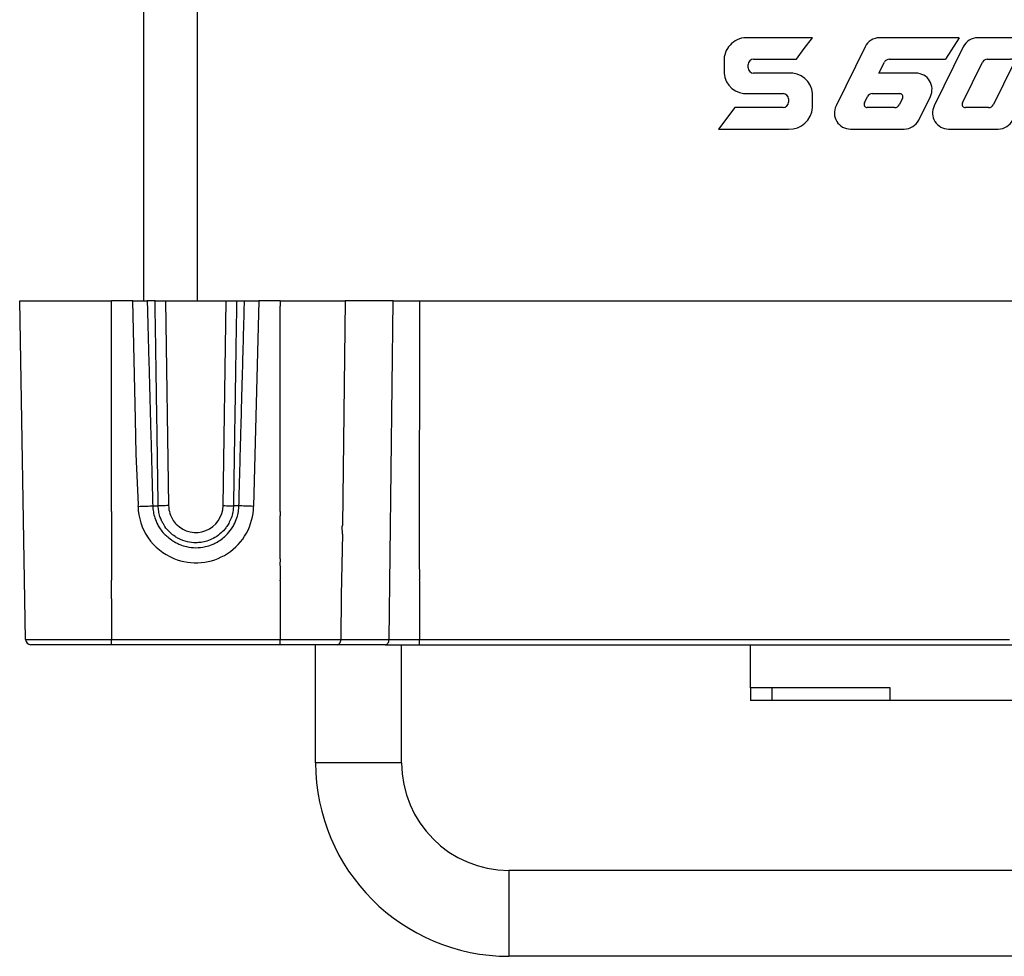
# Model space of a CAD drawing. Header units: millimetres. Extents: x -183 to 9, y -80 to 303.
# Tile 1 of 21: x -183 to -91, y -80 to 7. Entities that reach past the tile are written whole.
import ezdxf

# ---------------------------------------------------------------- set-up
doc = ezdxf.new("R2010")
doc.units = ezdxf.units.MM

# ---------------------------------------------------------------- blocks, each defined once
blk = doc.blocks.new('Blechschraube_ISO14585-ST4_2x16_6__6', base_point=(-174, -47.223))
at = {"color": 1, "linetype": 'Continuous'}
for p, q in [((-174, -45.55), (-174, -45.5)), ((-174, -47.223), (-174, -45.55))]:
    blk.add_line(p, q, dxfattribs=at)
blk = doc.blocks.new('Frontschild-Kopie-L5_0007850-schwarz__7', base_point=(-158.317, -45.6))
at = {"color": 1, "linetype": 'Continuous'}
for q in [(-158.317, -45.5), (-158.313, -45.6)]:
    blk.add_line((-158.317, -45.55), q, dxfattribs=at)
blk = doc.blocks.new('Frontschild__8', base_point=(-158.317, -45.6))
at = {"color": 1, "linetype": 'Continuous'}
for q in [(-158.317, -45.5), (-158.313, -45.6)]:
    blk.add_line((-158.317, -45.55), q, dxfattribs=at)
blk = doc.blocks.new('Buegelgriff__9', base_point=(-155, -80.5))
at = {"color": 7, "linetype": 'Continuous'}
for p, q in [((-155, -62.5), (-155, -51.5)), ((-147, -62.5), (-147, -51.5)), ((-37, -72.5), (-137, -72.5)), ((-37, -80.5), (-137, -80.5))]:
    blk.add_line(p, q, dxfattribs=at)
at = {"color": 1, "linetype": 'Continuous'}
for p, q in [((-147, -62.5), (-155, -62.5)), ((-137, -72.5), (-137, -80.5))]:
    blk.add_line(p, q, dxfattribs=at)
at = {"color": 7, "linetype": 'Continuous'}
for radius in [18, 10]:
    blk.add_arc((-137, -62.5), radius, 180, 270, dxfattribs=at)
blk = doc.blocks.new('Linsenschraube_DIN7500-M4x12-TX20-P-R2R__10', base_point=(-152.529, -41.2))
at = {"color": 1, "linetype": 'Continuous'}
for p, q in [((-152.529, -40.488), (-152.506, -40.388)), ((-152.505, -41.2), (-152.529, -40.488))]:
    blk.add_line(p, q, dxfattribs=at)
blk = doc.blocks.new('Frontplatte__11', base_point=(-158.35, -45.5))
at = {"color": 1, "linetype": 'Continuous'}
for p, q in [((-158.317, -43.5), (-158.35, -44.1)), ((-145.346, -43.5), (-145.343, -45.45)), ((-158.35, -44.1), (-158.314, -44.164)), ((-158.314, -44.164), (-158.317, -45.5)), ((-145.343, -45.45), (-145.346, -45.5))]:
    blk.add_line(p, q, dxfattribs=at)
blk = doc.blocks.new('Gummi-Dichtkappe-SCNAC-PX__12', base_point=(-114.5, -56.7))
at = {"color": 7, "linetype": 'Continuous'}
for p, q in [((-114.5, -55.5), (-114.5, -51.5)), ((-88.5, -56.7), (-88.5, -51.5)), ((-72.5, -51.5), (-87.9, -51.5)), ((-57.1, -51.5), (-72.5, -51.5)), ((-57.1, -55.5), (-57.1, -51.5)), ((-112.5, -55.5), (-114.5, -55.5)), ((-114.5, -55.5), (-114.5, -56.7)), ((-101.5, -55.5), (-112.5, -55.5)), ((-87.9, -56.7), (-87.9, -55.7)), ((-59.1, -55.5), (-72.5, -55.5)), ((-57.1, -55.5), (-59.1, -55.5)), ((-57.1, -55.5), (-57.1, -56.7)), ((-112.5, -56.7), (-114.5, -56.7)), ((-101.5, -56.7), (-112.5, -56.7)), ((-88.5, -56.7), (-101.5, -56.7)), ((-87.9, -56.7), (-72.5, -56.7)), ((-59.1, -56.7), (-72.5, -56.7)), ((-57.1, -56.7), (-59.1, -56.7))]:
    blk.add_line(p, q, dxfattribs=at)
at = {"color": 1, "linetype": 'Continuous'}
for p, q in [((-112.5, -56.7), (-112.5, -55.5)), ((-101.5, -56.7), (-101.5, -55.5)), ((-72.5, -56.7), (-72.5, -55.5)), ((-59.1, -56.7), (-59.1, -55.5))]:
    blk.add_line(p, q, dxfattribs=at)
blk = doc.blocks.new('Verbindungsteil_1__16', base_point=(-182.559, -51.5))
at = {"color": 7, "linetype": 'Continuous'}
for p, q in [((-182.009, -51.009), (-182.559, -19.5)), ((-182.559, -19.5), (-180.052, -19.5)), ((-180.052, -19.5), (-178.813, -19.5)), ((-178.813, -19.5), (-177.142, -19.5)), ((-177.142, -19.5), (-176.567, -19.5)), ((-176.567, -19.5), (-175.559, -19.5)), ((-175.559, -19.5), (-174.949, -19.5)), ((-174.949, -19.5), (-174.309, -19.5)), ((-174.309, -19.5), (-174, -19.5)), ((-173.526, -19.5), (-174, -19.5)), ((-172.21, -19.5), (-173.526, -19.5)), ((-172.032, -19.5), (-172.21, -19.5)), ((-172.032, -19.5), (-170.689, -19.5)), ((-169.951, -19.5), (-170.689, -19.5)), ((-169.951, -19.5), (-168.983, -19.5)), ((-168.983, -19.5), (-167.768, -19.5)), ((-167.768, -19.5), (-166.993, -19.5)), ((-166.993, -19.5), (-166, -19.5)), ((-166, -19.5), (-165.32, -19.5)), ((-165.32, -19.5), (-164.545, -19.5)), ((-164.545, -19.5), (-163.331, -19.5)), ((-163.331, -19.5), (-162.362, -19.5)), ((-162.362, -19.5), (-161.625, -19.5)), ((-161.625, -19.5), (-160.281, -19.5)), ((-158.314, -19.5), (-160.281, -19.5)), ((-158.314, -19.5), (-154.431, -19.5)), ((-154.431, -19.5), (-152.262, -19.5)), ((-152.029, -19.5), (-152.262, -19.5)), ((-151.393, -19.5), (-152.029, -19.5)), ((-147.777, -19.5), (-151.393, -19.5)), ((-147.777, -19.5), (-145.343, -19.5)), ((-145.343, -19.5), (-28.657, -19.5)), ((-179.309, -51.5), (-181.509, -51.5)), ((-177.275, -51.5), (-179.309, -51.5)), ((-175.824, -51.5), (-177.275, -51.5)), ((-174.509, -51.5), (-175.824, -51.5)), ((-174, -51.5), (-174.509, -51.5)), ((-173.789, -51.5), (-174, -51.5)), ((-171.631, -51.5), (-173.789, -51.5)), ((-158.314, -51.5), (-171.631, -51.5)), ((-155.039, -51.5), (-158.314, -51.5)), ((-153.004, -51.5), (-155.039, -51.5)), ((-150.554, -51.5), (-153.004, -51.5)), ((-148.519, -51.5), (-150.554, -51.5)), ((-148.519, -51.5), (-145.343, -51.5)), ((-145.343, -51.5), (-87.9, -51.5))]:
    blk.add_line(p, q, dxfattribs=at)
at = {"color": 1, "linetype": 'Continuous'}
for p, q in [((-174, -19.991), (-174, -19.5)), ((-174, -39.107), (-174, -19.991)), ((-171.779, -30.5), (-172.032, -19.5)), ((-168.983, -19.5), (-168.694, -38.553)), ((-163.619, -38.553), (-163.331, -19.5)), ((-160.281, -19.5), (-160.773, -38.62)), ((-158.314, -19.5), (-158.314, -19.991)), ((-158.314, -29.5), (-158.314, -19.991)), ((-152.262, -19.5), (-152.506, -40.388)), ((-148.166, -51.009), (-147.777, -19.5)), ((-145.343, -19.5), (-145.346, -43.5)), ((-158.314, -39.107), (-158.314, -29.5)), ((-171.7, -33.75), (-171.779, -30.5)), ((-171.5, -38.461), (-171.7, -33.75)), ((-171.541, -38.62), (-171.5, -38.461)), ((-174, -39.107), (-174, -39.5)), ((-170.171, -38.57), (-169.659, -38.561)), ((-162.143, -38.57), (-162.655, -38.561)), ((-158.314, -39.107), (-158.314, -39.5)), ((-174, -39.5), (-174, -43.5)), ((-158.317, -43.5), (-158.314, -39.5)), ((-152.505, -41.2), (-152.621, -46.9)), ((-152.529, -40.488), (-152.506, -40.388)), ((-152.505, -41.2), (-152.529, -40.488)), ((-174, -43.5), (-174, -45.5)), ((-158.317, -43.5), (-158.35, -44.1)), ((-145.346, -43.5), (-145.343, -45.45)), ((-158.35, -44.1), (-158.314, -44.164)), ((-158.314, -44.164), (-158.317, -45.5)), ((-174, -45.55), (-174, -45.5)), ((-174, -47.223), (-174, -45.55)), ((-158.317, -45.55), (-158.317, -45.5)), ((-158.317, -45.55), (-158.313, -45.6)), ((-158.313, -45.6), (-158.314, -46.2)), ((-145.343, -45.45), (-145.346, -45.5)), ((-145.346, -45.5), (-145.343, -45.55)), ((-145.343, -45.55), (-145.343, -45.6)), ((-145.343, -45.6), (-145.343, -46.2)), ((-158.314, -46.2), (-158.314, -51.009)), ((-145.343, -46.2), (-145.343, -46.3)), ((-145.343, -46.3), (-145.343, -47.043)), ((-174, -47.223), (-174, -51.009)), ((-152.621, -46.9), (-152.651, -51.009)), ((-145.343, -47.043), (-145.343, -49.2)), ((-145.343, -49.2), (-145.343, -51.009)), ((-182.009, -51.009), (-179.663, -51.009)), ((-179.663, -51.009), (-178.131, -51.009)), ((-178.131, -51.009), (-176.921, -51.009)), ((-176.921, -51.009), (-176.178, -51.009)), ((-176.178, -51.009), (-175.009, -51.009)), ((-175.009, -51.009), (-174, -51.009)), ((-174, -51.009), (-173.436, -51.009)), ((-174, -51.5), (-174, -51.009)), ((-173.436, -51.009), (-171.131, -51.009)), ((-171.131, -51.009), (-158.314, -51.009)), ((-158.314, -51.009), (-155.393, -51.009)), ((-158.314, -51.5), (-158.314, -51.009)), ((-155.393, -51.009), (-155, -51.009)), ((-155, -51.009), (-153, -51.009)), ((-153, -51.009), (-152.651, -51.009)), ((-152.651, -51.009), (-150.907, -51.009)), ((-150.907, -51.009), (-149, -51.009)), ((-149, -51.009), (-148.166, -51.009)), ((-148.166, -51.009), (-147, -51.009)), ((-147, -51.009), (-145.343, -51.009)), ((-145.343, -51.009), (-114.5, -51.009)), ((-145.343, -51.5), (-145.343, -51.009)), ((-114.5, -51.009), (-114, -51.009)), ((-114, -51.009), (-103.4, -51.009)), ((-103.4, -51.009), (-101, -51.009)), ((-101, -51.009), (-90.4, -51.009))]:
    blk.add_line(p, q, dxfattribs=at)
for centre, radius, start, end in [((-166.17, -38.495), 5.372, 181.33218, 247.71831), ((-166.157, -38.515), 2.538, 180.8597, 197.9267), ((-166.157, -38.515), 2.538, 197.9267, 224.19194), ((-166.143, -38.506), 5.372, 247.40889, 358.78446), ((-166.157, -38.515), 2.538, 224.1917, 359.14007)]:
    blk.add_arc(centre, radius, start, end, dxfattribs=at)
at = {"color": 7, "linetype": 'Continuous'}
blk.add_arc((-181.509, -51), 0.5, 181, 270, dxfattribs=at)
at = {"color": 1, "linetype": 'Continuous'}
for points, knots in [([(-170.689, -19.5), (-170.667, -20.287), (-170.623, -21.864), (-170.558, -24.233), (-170.493, -26.607), (-170.429, -28.988), (-170.364, -31.375), (-170.299, -33.768), (-170.235, -36.167), (-170.192, -37.768), (-170.171, -38.57)], [0, 0, 0, 0, 2.362967, 4.732333, 7.107996, 9.489852, 11.877795, 14.271721, 16.671524, 19.077098, 19.077098, 19.077098, 19.077098]), ([(-169.659, -38.561), (-169.671, -37.768), (-169.695, -36.182), (-169.732, -33.803), (-169.768, -31.422), (-169.805, -29.04), (-169.841, -26.657), (-169.878, -24.272), (-169.915, -21.887), (-169.939, -20.296), (-169.951, -19.5)], [0, 0, 0, 0, 2.378546, 4.75837, 7.139457, 9.521795, 11.905369, 14.290166, 16.676172, 19.063373, 19.063373, 19.063373, 19.063373]), ([(-162.362, -19.5), (-162.375, -20.296), (-162.399, -21.887), (-162.436, -24.272), (-162.472, -26.657), (-162.509, -29.04), (-162.546, -31.422), (-162.582, -33.803), (-162.618, -36.182), (-162.643, -37.768), (-162.655, -38.561)], [0, 0, 0, 0, 2.387202, 4.773208, 7.158005, 9.541579, 11.923916, 14.305004, 16.684827, 19.063373, 19.063373, 19.063373, 19.063373]), ([(-161.893, -29.996), (-161.894, -29.776), (-161.896, -29.336), (-161.876, -28.677), (-161.859, -28.019), (-161.835, -27.141), (-161.805, -26.046), (-161.769, -24.733), (-161.733, -23.422), (-161.697, -22.113), (-161.661, -20.806), (-161.637, -19.935), (-161.625, -19.5)], [0, 0, 0, 0, 0.659539, 1.318795, 1.977645, 2.636028, 3.951378, 5.264828, 6.576359, 7.885956, 9.193599, 10.499271, 10.499271, 10.499271, 10.499271]), ([(-162.143, -38.57), (-162.133, -38.211), (-162.114, -37.495), (-162.085, -36.42), (-162.057, -35.346), (-162.028, -34.274), (-161.999, -33.203), (-161.975, -32.311), (-161.956, -31.598), (-161.941, -31.063), (-161.928, -30.529), (-161.905, -30.173), (-161.893, -29.996)], [0, 0, 0, 0, 1.076253, 2.151365, 3.225325, 4.298124, 5.369753, 6.440202, 6.974981, 7.509462, 8.043715, 8.578329, 8.578329, 8.578329, 8.578329]), ([(-171.541, -38.62), (-171.268, -38.613), (-170.812, -38.601), (-170.355, -38.579), (-170.171, -38.57)], [0, 0, 0, 0, 0.816727, 1.370484, 1.370484, 1.370484, 1.370484]), ([(-170.171, -38.57), (-170.158, -38.761), (-170.131, -39.141), (-169.979, -39.734), (-169.757, -40.263), (-169.462, -40.749), (-169.158, -41.147), (-168.89, -41.365), (-168.767, -41.465)], [0, 0, 0, 0, 0.572506, 1.141389, 1.828364, 2.283539, 2.846351, 3.318857, 3.318857, 3.318857, 3.318857]), ([(-168.694, -38.553), (-168.801, -38.555), (-169.003, -38.557), (-169.239, -38.56), (-169.414, -38.561), (-169.533, -38.562), (-169.619, -38.561), (-169.659, -38.561)], [0, 0, 0, 0, 0.3200817, 0.6065982, 0.7056934, 0.845743, 0.9644583, 0.9644583, 0.9644583, 0.9644583]), ([(-169.183, -40.25), (-169.24, -40.15), (-169.366, -39.933), (-169.513, -39.536), (-169.63, -39.072), (-169.649, -38.732), (-169.659, -38.561)], [0, 0, 0, 0, 0.344719, 0.753584, 1.262701, 1.774355, 1.774355, 1.774355, 1.774355]), ([(-162.655, -38.561), (-162.663, -38.707), (-162.68, -39.048), (-162.805, -39.572), (-163.008, -40.069), (-163.247, -40.469), (-163.53, -40.84), (-163.94, -41.245), (-164.492, -41.613), (-165.095, -41.861), (-165.642, -41.983), (-166.257, -42.027), (-166.98, -41.945), (-167.625, -41.706), (-168.154, -41.397), (-168.607, -41.039), (-168.931, -40.661), (-169.121, -40.373), (-169.161, -40.293), (-169.183, -40.25)], [0, 0, 0, 0, 0.437977, 1.022254, 1.605017, 2.04399, 2.414655, 3.002873, 3.764249, 4.388601, 4.948896, 5.437981, 6.2334, 7.111803, 7.478092, 8.069209, 8.835452, 8.959078, 9.103277, 9.103277, 9.103277, 9.103277]), ([(-167.99, -42.003), (-167.881, -42.062), (-167.577, -42.225), (-166.962, -42.408), (-166.152, -42.502), (-165.338, -42.408), (-164.723, -42.216), (-164.057, -41.905), (-163.415, -41.442), (-162.892, -40.818), (-162.557, -40.262), (-162.329, -39.721), (-162.18, -39.127), (-162.155, -38.747), (-162.143, -38.57)], [0, 0, 0, 0, 0.372012, 1.033433, 1.909699, 2.801547, 3.469375, 3.832049, 5.004913, 5.805875, 6.259599, 6.948113, 7.55828, 8.088895, 8.088895, 8.088895, 8.088895]), ([(-163.619, -38.553), (-163.513, -38.555), (-163.31, -38.557), (-163.034, -38.56), (-162.819, -38.562), (-162.7, -38.561), (-162.655, -38.561)], [0, 0, 0, 0, 0.3200817, 0.6065982, 0.8289781, 0.9644578, 0.9644578, 0.9644578, 0.9644578]), ([(-160.773, -38.62), (-161.045, -38.613), (-161.502, -38.601), (-161.958, -38.579), (-162.143, -38.57)], [0, 0, 0, 0, 0.81694, 1.370728, 1.370728, 1.370728, 1.370728]), ([(-168.767, -41.465), (-168.624, -41.595), (-168.389, -41.81), (-168.103, -41.949), (-167.99, -42.003)], [0, 0, 0, 0, 0.57534, 0.949262, 0.949262, 0.949262, 0.949262]), ([(-153.004, -51.5), (-152.91, -51.462), (-152.695, -51.375), (-152.667, -51.14), (-152.651, -51.009)], [0, 0, 0, 0, 0.2862897, 0.6498394, 0.6498394, 0.6498394, 0.6498394]), ([(-148.519, -51.5), (-148.424, -51.462), (-148.209, -51.375), (-148.181, -51.14), (-148.166, -51.009)], [0, 0, 0, 0, 0.2862897, 0.6498394, 0.6498394, 0.6498394, 0.6498394])]:
    blk.add_open_spline(points, degree=3, knots=knots, dxfattribs=at)
blk = doc.blocks.new('Verbindungsteil-L5_0007877-schwarz_1__17', base_point=(-182.559, -51.5))
at = {"color": 7, "linetype": 'Continuous'}
for p, q in [((-182.009, -51.009), (-182.559, -19.5)), ((-182.559, -19.5), (-180.052, -19.5)), ((-180.052, -19.5), (-178.813, -19.5)), ((-178.813, -19.5), (-177.142, -19.5)), ((-177.142, -19.5), (-176.567, -19.5)), ((-176.567, -19.5), (-175.559, -19.5)), ((-175.559, -19.5), (-174.949, -19.5)), ((-174.949, -19.5), (-174.309, -19.5)), ((-174.309, -19.5), (-174, -19.5)), ((-173.526, -19.5), (-174, -19.5)), ((-172.21, -19.5), (-173.526, -19.5)), ((-172.032, -19.5), (-172.21, -19.5)), ((-172.032, -19.5), (-170.689, -19.5)), ((-169.951, -19.5), (-170.689, -19.5)), ((-169.951, -19.5), (-168.983, -19.5)), ((-168.983, -19.5), (-167.768, -19.5)), ((-167.768, -19.5), (-166.993, -19.5)), ((-166.993, -19.5), (-166, -19.5)), ((-166, -19.5), (-165.32, -19.5)), ((-165.32, -19.5), (-164.545, -19.5)), ((-164.545, -19.5), (-163.331, -19.5)), ((-163.331, -19.5), (-162.362, -19.5)), ((-162.362, -19.5), (-161.625, -19.5)), ((-161.625, -19.5), (-160.281, -19.5)), ((-158.314, -19.5), (-160.281, -19.5)), ((-158.314, -19.5), (-154.431, -19.5)), ((-154.431, -19.5), (-152.262, -19.5)), ((-152.029, -19.5), (-152.262, -19.5)), ((-151.393, -19.5), (-152.029, -19.5)), ((-147.777, -19.5), (-151.393, -19.5)), ((-147.777, -19.5), (-145.343, -19.5)), ((-145.343, -19.5), (-28.657, -19.5)), ((-179.309, -51.5), (-181.509, -51.5)), ((-177.275, -51.5), (-179.309, -51.5)), ((-175.824, -51.5), (-177.275, -51.5)), ((-174.509, -51.5), (-175.824, -51.5)), ((-174, -51.5), (-174.509, -51.5)), ((-173.789, -51.5), (-174, -51.5)), ((-171.631, -51.5), (-173.789, -51.5)), ((-158.314, -51.5), (-171.631, -51.5)), ((-155.039, -51.5), (-158.314, -51.5)), ((-153.004, -51.5), (-155.039, -51.5)), ((-150.554, -51.5), (-153.004, -51.5)), ((-148.519, -51.5), (-150.554, -51.5)), ((-148.519, -51.5), (-145.343, -51.5)), ((-145.343, -51.5), (-87.9, -51.5))]:
    blk.add_line(p, q, dxfattribs=at)
at = {"color": 1, "linetype": 'Continuous'}
for p, q in [((-174, -19.991), (-174, -19.5)), ((-174, -39.107), (-174, -19.991)), ((-171.779, -30.5), (-172.032, -19.5)), ((-168.983, -19.5), (-168.694, -38.553)), ((-163.619, -38.553), (-163.331, -19.5)), ((-160.281, -19.5), (-160.773, -38.62)), ((-158.314, -19.5), (-158.314, -19.991)), ((-158.314, -29.5), (-158.314, -19.991)), ((-152.262, -19.5), (-152.506, -40.388)), ((-148.166, -51.009), (-147.777, -19.5)), ((-145.343, -19.5), (-145.346, -43.5)), ((-158.314, -39.107), (-158.314, -29.5)), ((-171.7, -33.75), (-171.779, -30.5)), ((-171.5, -38.461), (-171.7, -33.75)), ((-171.541, -38.62), (-171.5, -38.461)), ((-174, -39.107), (-174, -39.5)), ((-170.171, -38.57), (-169.659, -38.561)), ((-162.143, -38.57), (-162.655, -38.561)), ((-158.314, -39.107), (-158.314, -39.5)), ((-174, -39.5), (-174, -43.5)), ((-158.317, -43.5), (-158.314, -39.5)), ((-152.505, -41.2), (-152.621, -46.9)), ((-152.529, -40.488), (-152.506, -40.388)), ((-152.505, -41.2), (-152.529, -40.488)), ((-174, -43.5), (-174, -45.5)), ((-158.317, -43.5), (-158.35, -44.1)), ((-145.346, -43.5), (-145.343, -45.45)), ((-158.35, -44.1), (-158.314, -44.164)), ((-158.314, -44.164), (-158.317, -45.5)), ((-174, -45.55), (-174, -45.5)), ((-174, -47.223), (-174, -45.55)), ((-158.317, -45.55), (-158.317, -45.5)), ((-158.317, -45.55), (-158.313, -45.6)), ((-158.313, -45.6), (-158.314, -46.2)), ((-145.343, -45.45), (-145.346, -45.5)), ((-145.346, -45.5), (-145.343, -45.55)), ((-145.343, -45.55), (-145.343, -45.6)), ((-145.343, -45.6), (-145.343, -46.2)), ((-158.314, -46.2), (-158.314, -51.009)), ((-145.343, -46.2), (-145.343, -46.3)), ((-145.343, -46.3), (-145.343, -47.043)), ((-174, -47.223), (-174, -51.009)), ((-152.621, -46.9), (-152.651, -51.009)), ((-145.343, -47.043), (-145.343, -49.2)), ((-145.343, -49.2), (-145.343, -51.009)), ((-182.009, -51.009), (-179.663, -51.009)), ((-179.663, -51.009), (-178.131, -51.009)), ((-178.131, -51.009), (-176.921, -51.009)), ((-176.921, -51.009), (-176.178, -51.009)), ((-176.178, -51.009), (-175.009, -51.009)), ((-175.009, -51.009), (-174, -51.009)), ((-174, -51.009), (-173.436, -51.009)), ((-174, -51.5), (-174, -51.009)), ((-173.436, -51.009), (-171.131, -51.009)), ((-171.131, -51.009), (-158.314, -51.009)), ((-158.314, -51.009), (-155.393, -51.009)), ((-158.314, -51.5), (-158.314, -51.009)), ((-155.393, -51.009), (-155, -51.009)), ((-155, -51.009), (-153, -51.009)), ((-153, -51.009), (-152.651, -51.009)), ((-152.651, -51.009), (-150.907, -51.009)), ((-150.907, -51.009), (-149, -51.009)), ((-149, -51.009), (-148.166, -51.009)), ((-148.166, -51.009), (-147, -51.009)), ((-147, -51.009), (-145.343, -51.009)), ((-145.343, -51.009), (-114.5, -51.009)), ((-145.343, -51.5), (-145.343, -51.009)), ((-114.5, -51.009), (-114, -51.009)), ((-114, -51.009), (-103.4, -51.009)), ((-103.4, -51.009), (-101, -51.009)), ((-101, -51.009), (-90.4, -51.009))]:
    blk.add_line(p, q, dxfattribs=at)
for centre, radius, start, end in [((-166.17, -38.495), 5.372, 181.33218, 247.71831), ((-166.157, -38.515), 2.538, 180.8597, 197.9267), ((-166.157, -38.515), 2.538, 197.9267, 224.19194), ((-166.143, -38.506), 5.372, 247.40889, 358.78446), ((-166.157, -38.515), 2.538, 224.1917, 359.14007)]:
    blk.add_arc(centre, radius, start, end, dxfattribs=at)
at = {"color": 7, "linetype": 'Continuous'}
blk.add_arc((-181.509, -51), 0.5, 181, 270, dxfattribs=at)
at = {"color": 1, "linetype": 'Continuous'}
for points, knots in [([(-170.689, -19.5), (-170.667, -20.287), (-170.623, -21.864), (-170.558, -24.233), (-170.493, -26.607), (-170.429, -28.988), (-170.364, -31.375), (-170.299, -33.768), (-170.235, -36.167), (-170.192, -37.768), (-170.171, -38.57)], [0, 0, 0, 0, 2.362967, 4.732333, 7.107996, 9.489852, 11.877795, 14.271721, 16.671524, 19.077098, 19.077098, 19.077098, 19.077098]), ([(-169.659, -38.561), (-169.671, -37.768), (-169.695, -36.182), (-169.732, -33.803), (-169.768, -31.422), (-169.805, -29.04), (-169.841, -26.657), (-169.878, -24.272), (-169.915, -21.887), (-169.939, -20.296), (-169.951, -19.5)], [0, 0, 0, 0, 2.378546, 4.75837, 7.139457, 9.521795, 11.905369, 14.290166, 16.676172, 19.063373, 19.063373, 19.063373, 19.063373]), ([(-162.362, -19.5), (-162.375, -20.296), (-162.399, -21.887), (-162.436, -24.272), (-162.472, -26.657), (-162.509, -29.04), (-162.546, -31.422), (-162.582, -33.803), (-162.618, -36.182), (-162.643, -37.768), (-162.655, -38.561)], [0, 0, 0, 0, 2.387202, 4.773208, 7.158005, 9.541579, 11.923916, 14.305004, 16.684827, 19.063373, 19.063373, 19.063373, 19.063373]), ([(-161.893, -29.996), (-161.894, -29.776), (-161.896, -29.336), (-161.876, -28.677), (-161.859, -28.019), (-161.835, -27.141), (-161.805, -26.046), (-161.769, -24.733), (-161.733, -23.422), (-161.697, -22.113), (-161.661, -20.806), (-161.637, -19.935), (-161.625, -19.5)], [0, 0, 0, 0, 0.659539, 1.318795, 1.977645, 2.636028, 3.951378, 5.264828, 6.576359, 7.885956, 9.193599, 10.499271, 10.499271, 10.499271, 10.499271]), ([(-162.143, -38.57), (-162.133, -38.211), (-162.114, -37.495), (-162.085, -36.42), (-162.057, -35.346), (-162.028, -34.274), (-161.999, -33.203), (-161.975, -32.311), (-161.956, -31.598), (-161.941, -31.063), (-161.928, -30.529), (-161.905, -30.173), (-161.893, -29.996)], [0, 0, 0, 0, 1.076253, 2.151365, 3.225325, 4.298124, 5.369753, 6.440202, 6.974981, 7.509462, 8.043715, 8.578329, 8.578329, 8.578329, 8.578329]), ([(-171.541, -38.62), (-171.268, -38.613), (-170.812, -38.601), (-170.355, -38.579), (-170.171, -38.57)], [0, 0, 0, 0, 0.816727, 1.370484, 1.370484, 1.370484, 1.370484]), ([(-170.171, -38.57), (-170.158, -38.761), (-170.131, -39.141), (-169.979, -39.734), (-169.757, -40.263), (-169.462, -40.749), (-169.158, -41.147), (-168.89, -41.365), (-168.767, -41.465)], [0, 0, 0, 0, 0.572506, 1.141389, 1.828364, 2.283539, 2.846351, 3.318857, 3.318857, 3.318857, 3.318857]), ([(-168.694, -38.553), (-168.801, -38.555), (-169.003, -38.557), (-169.239, -38.56), (-169.414, -38.561), (-169.533, -38.562), (-169.619, -38.561), (-169.659, -38.561)], [0, 0, 0, 0, 0.3200817, 0.6065982, 0.7056934, 0.845743, 0.9644583, 0.9644583, 0.9644583, 0.9644583]), ([(-169.183, -40.25), (-169.24, -40.15), (-169.366, -39.933), (-169.513, -39.536), (-169.63, -39.072), (-169.649, -38.732), (-169.659, -38.561)], [0, 0, 0, 0, 0.344719, 0.753584, 1.262701, 1.774355, 1.774355, 1.774355, 1.774355]), ([(-162.655, -38.561), (-162.663, -38.707), (-162.68, -39.048), (-162.805, -39.572), (-163.008, -40.069), (-163.247, -40.469), (-163.53, -40.84), (-163.94, -41.245), (-164.492, -41.613), (-165.095, -41.861), (-165.642, -41.983), (-166.257, -42.027), (-166.98, -41.945), (-167.625, -41.706), (-168.154, -41.397), (-168.607, -41.039), (-168.931, -40.661), (-169.121, -40.373), (-169.161, -40.293), (-169.183, -40.25)], [0, 0, 0, 0, 0.437977, 1.022254, 1.605017, 2.04399, 2.414655, 3.002873, 3.764249, 4.388601, 4.948896, 5.437981, 6.2334, 7.111803, 7.478092, 8.069209, 8.835452, 8.959078, 9.103277, 9.103277, 9.103277, 9.103277]), ([(-167.99, -42.003), (-167.881, -42.062), (-167.577, -42.225), (-166.962, -42.408), (-166.152, -42.502), (-165.338, -42.408), (-164.723, -42.216), (-164.057, -41.905), (-163.415, -41.442), (-162.892, -40.818), (-162.557, -40.262), (-162.329, -39.721), (-162.18, -39.127), (-162.155, -38.747), (-162.143, -38.57)], [0, 0, 0, 0, 0.372012, 1.033433, 1.909699, 2.801547, 3.469375, 3.832049, 5.004913, 5.805875, 6.259599, 6.948113, 7.55828, 8.088895, 8.088895, 8.088895, 8.088895]), ([(-163.619, -38.553), (-163.513, -38.555), (-163.31, -38.557), (-163.034, -38.56), (-162.819, -38.562), (-162.7, -38.561), (-162.655, -38.561)], [0, 0, 0, 0, 0.3200817, 0.6065982, 0.8289781, 0.9644578, 0.9644578, 0.9644578, 0.9644578]), ([(-160.773, -38.62), (-161.045, -38.613), (-161.502, -38.601), (-161.958, -38.579), (-162.143, -38.57)], [0, 0, 0, 0, 0.81694, 1.370728, 1.370728, 1.370728, 1.370728]), ([(-168.767, -41.465), (-168.624, -41.595), (-168.389, -41.81), (-168.103, -41.949), (-167.99, -42.003)], [0, 0, 0, 0, 0.57534, 0.949262, 0.949262, 0.949262, 0.949262]), ([(-153.004, -51.5), (-152.91, -51.462), (-152.695, -51.375), (-152.667, -51.14), (-152.651, -51.009)], [0, 0, 0, 0, 0.2862897, 0.6498394, 0.6498394, 0.6498394, 0.6498394]), ([(-148.519, -51.5), (-148.424, -51.462), (-148.209, -51.375), (-148.181, -51.14), (-148.166, -51.009)], [0, 0, 0, 0, 0.2862897, 0.6498394, 0.6498394, 0.6498394, 0.6498394])]:
    blk.add_open_spline(points, degree=3, knots=knots, dxfattribs=at)
blk = doc.blocks.new('Etikett-S60-PSU__32', base_point=(-122, -8.233))
at = {"color": 7, "linetype": 'Continuous'}
for p, q in [((-108.724, 4.998), (-114.724, 4.998)), ((-109.5, 4), (-108.724, 4.998)), ((-95.071, 4.998), (-102.495, 4.998)), ((-95.071, 4.998), (-96.338, 2.998)), ((-88.732, 4.998), (-93.357, 4.998)), ((-81.819, 4.998), (-81.819, -3.5)), ((-76.695, 4.994), (-81.819, 4.998)), ((-65.424, 4.998), (-71.424, 4.998)), ((-66.925, 2.998), (-65.424, 4.998)), ((-64.433, 4.998), (-62.433, 4.998)), ((-64.433, 4.998), (-64.433, -1.255)), ((-62.433, 4.998), (-62.433, -1)), ((-59.026, 4.998), (-57.026, 4.998)), ((-59.026, -1), (-59.026, 4.998)), ((-57.026, -1.255), (-57.026, 4.998)), ((-110.225, 2.998), (-109.5, 4)), ((-103.841, 4.16), (-106.546, -1.338)), ((-94.703, 4.16), (-97.408, -1.338)), ((-116.974, 2.998), (-116.974, 1.698)), ((-114.224, 2.998), (-110.225, 2.998)), ((-101.594, 2.998), (-96.338, 2.998)), ((-92.456, 2.998), (-90.296, 2.998)), ((-90.091, -2.662), (-87.386, 2.836)), ((-79.819, 1.698), (-79.819, 2.998)), ((-79.819, 2.998), (-77.082, 2.998)), ((-74.461, 1.698), (-74.461, 2.871)), ((-73.674, 2.998), (-73.674, 1.698)), ((-70.924, 2.998), (-66.925, 2.998)), ((-114.724, 2.198), (-114.724, 2.498)), ((-102.545, 1.698), (-102.043, 2.719)), ((-94.767, -1.068), (-92.904, 2.719)), ((-90.027, 2.566), (-91.889, -1.221)), ((-71.424, 2.198), (-71.424, 2.498)), ((-110.974, 1.698), (-114.224, 1.698)), ((-99.104, 1.698), (-102.545, 1.698)), ((-77.03, 1.707), (-79.819, 1.698)), ((-67.674, 1.698), (-70.924, 1.698)), ((-114.724, -0.2), (-111.474, -0.2)), ((-110.974, -0.7), (-110.974, -1)), ((-108.724, -1.5), (-108.724, -0.2)), ((-103.906, -1.068), (-103.616, -0.479)), ((-103.168, -0.2), (-100.617, -0.2)), ((-100.348, -0.632), (-100.638, -1.221)), ((-98.839, -2.662), (-97.758, -0.464)), ((-79.819, -0.2), (-76.695, -0.193)), ((-79.819, -3.5), (-79.819, -0.2)), ((-71.424, -0.2), (-68.174, -0.2)), ((-67.674, -0.7), (-67.674, -1)), ((-65.424, -1.5), (-65.424, -0.2)), ((-115.979, -1.5), (-117.481, -3.5)), ((-111.474, -1.5), (-115.979, -1.5)), ((-101.086, -1.5), (-103.636, -1.5)), ((-92.338, -1.5), (-94.498, -1.5)), ((-72.679, -1.5), (-74.181, -3.5)), ((-68.174, -1.5), (-72.679, -1.5)), ((-61.933, -1.5), (-59.526, -1.5)), ((-57.026, -1.255), (-57.068, -1.763)), ((-117.481, -3.5), (-110.974, -3.5)), ((-105.2, -3.5), (-100.185, -3.5)), ((-96.062, -3.5), (-91.437, -3.5)), ((-81.819, -3.5), (-79.819, -3.5)), ((-74.181, -3.5), (-67.674, -3.5)), ((-62.542, -3.489), (-59.118, -3.489))]:
    blk.add_line(p, q, dxfattribs=at)
for centre, radius, start, end in [((-114.849, 2.873), 2.129, 86.63354, 176.63354), ((-102.495, 3.498), 1.5, 90, 153.80617), ((-93.357, 3.498), 1.5, 90, 153.80617), ((-88.732, 3.498), 1.5, 333.80617, 90), ((-71.549, 2.873), 2.129, 86.63354, 176.63354), ((-114.224, 2.498), 0.5, 90, 180), ((-101.594, 2.498), 0.5, 90, 153.80617), ((-92.456, 2.498), 0.5, 90, 153.80617), ((-90.296, 2.698), 0.3, 333.80617, 90), ((-70.924, 2.498), 0.5, 90, 180), ((-114.224, 2.198), 0.5, 180, 270), ((-77.033, 2.291), 0.584, 270.28291, 357.93542), ((-70.924, 2.198), 0.5, 180, 270), ((-114.9, 1.874), 2.082, 184.84772, 274.84772), ((-110.798, -0.376), 2.082, 4.84772, 94.84772), ((-99.104, 0.198), 1.5, 333.80617, 90), ((-71.6, 1.874), 2.082, 184.84772, 274.84772), ((-67.498, -0.376), 2.082, 4.84772, 94.84772), ((-111.474, -0.7), 0.5, 0, 90), ((-103.168, -0.7), 0.5, 90, 153.80617), ((-100.617, -0.5), 0.3, 333.80617, 90), ((-68.174, -0.7), 0.5, 0, 90), ((-111.474, -1), 0.5, 270, 0), ((-110.849, -1.375), 2.129, 266.63354, 356.63354), ((-105.2, -2), 1.5, 153.80617, 270), ((-103.636, -1.2), 0.3, 153.80617, 270), ((-101.086, -1), 0.5, 270, 333.80617), ((-96.062, -2), 1.5, 153.80617, 270), ((-94.498, -1.2), 0.3, 153.80617, 270), ((-92.338, -1), 0.5, 270, 333.80617), ((-68.174, -1), 0.5, 270, 0), ((-67.549, -1.375), 2.129, 266.63354, 356.63354), ((-61.933, -1), 0.5, 180, 270), ((-59.526, -1), 0.5, 270, 0), ((-59.118, -1.409), 2.08, 270, 350.19258), ((-100.185, -2), 1.5, 270, 333.80617), ((-91.437, -2), 1.5, 270, 333.80617)]:
    blk.add_arc(centre, radius, start, end, dxfattribs=at)
for points, knots in [([(-76.695, 4.994), (-76.386, 4.975), (-75.794, 4.938), (-75.314, 4.592), (-75.084, 4.427)], [0, 0, 0, 0, 0.907474, 1.739005, 1.739005, 1.739005, 1.739005]), ([(-75.084, 4.427), (-74.903, 4.213), (-74.522, 3.766), (-74.482, 3.178), (-74.461, 2.871)], [0, 0, 0, 0, 0.819176, 1.716467, 1.716467, 1.716467, 1.716467]), ([(-76.449, 2.27), (-76.474, 2.482), (-76.519, 2.878), (-76.903, 2.96), (-77.082, 2.998)], [0, 0, 0, 0, 0.572051, 1.069143, 1.069143, 1.069143, 1.069143]), ([(-74.461, 1.698), (-74.474, 1.385), (-74.498, 0.815), (-74.881, 0.398), (-75.053, 0.21)], [0, 0, 0, 0, 0.906264, 1.648252, 1.648252, 1.648252, 1.648252]), ([(-75.053, 0.21), (-75.274, 0.093), (-75.785, -0.178), (-76.366, -0.188), (-76.695, -0.193)], [0, 0, 0, 0, 0.73994, 1.711822, 1.711822, 1.711822, 1.711822]), ([(-64.03, -2.897), (-64.147, -2.676), (-64.418, -2.165), (-64.428, -1.584), (-64.433, -1.255)], [0, 0, 0, 0, 0.73994, 1.711822, 1.711822, 1.711822, 1.711822]), ([(-62.542, -3.489), (-62.855, -3.476), (-63.425, -3.452), (-63.843, -3.069), (-64.03, -2.897)], [0, 0, 0, 0, 0.906264, 1.648252, 1.648252, 1.648252, 1.648252])]:
    blk.add_open_spline(points, degree=3, knots=knots, dxfattribs=at)
blk = doc.blocks.new('Etikett-S60-PSU-Kopie-L5_0007841-schwarz__33', base_point=(-122, -8.233))
at = {"color": 7, "linetype": 'Continuous'}
for p, q in [((-108.724, 4.998), (-114.724, 4.998)), ((-109.5, 4), (-108.724, 4.998)), ((-95.071, 4.998), (-102.495, 4.998)), ((-95.071, 4.998), (-96.338, 2.998)), ((-88.732, 4.998), (-93.357, 4.998)), ((-81.819, 4.998), (-81.819, -3.5)), ((-76.695, 4.994), (-81.819, 4.998)), ((-65.424, 4.998), (-71.424, 4.998)), ((-66.925, 2.998), (-65.424, 4.998)), ((-64.433, 4.998), (-62.433, 4.998)), ((-64.433, 4.998), (-64.433, -1.255)), ((-62.433, 4.998), (-62.433, -1)), ((-59.026, 4.998), (-57.026, 4.998)), ((-59.026, -1), (-59.026, 4.998)), ((-57.026, -1.255), (-57.026, 4.998)), ((-110.225, 2.998), (-109.5, 4)), ((-103.841, 4.16), (-106.546, -1.338)), ((-94.703, 4.16), (-97.408, -1.338)), ((-116.974, 2.998), (-116.974, 1.698)), ((-114.224, 2.998), (-110.225, 2.998)), ((-101.594, 2.998), (-96.338, 2.998)), ((-92.456, 2.998), (-90.296, 2.998)), ((-90.091, -2.662), (-87.386, 2.836)), ((-79.819, 1.698), (-79.819, 2.998)), ((-79.819, 2.998), (-77.082, 2.998)), ((-74.461, 1.698), (-74.461, 2.871)), ((-73.674, 2.998), (-73.674, 1.698)), ((-70.924, 2.998), (-66.925, 2.998)), ((-114.724, 2.198), (-114.724, 2.498)), ((-102.545, 1.698), (-102.043, 2.719)), ((-94.767, -1.068), (-92.904, 2.719)), ((-90.027, 2.566), (-91.889, -1.221)), ((-71.424, 2.198), (-71.424, 2.498)), ((-110.974, 1.698), (-114.224, 1.698)), ((-99.104, 1.698), (-102.545, 1.698)), ((-77.03, 1.707), (-79.819, 1.698)), ((-67.674, 1.698), (-70.924, 1.698)), ((-114.724, -0.2), (-111.474, -0.2)), ((-110.974, -0.7), (-110.974, -1)), ((-108.724, -1.5), (-108.724, -0.2)), ((-103.906, -1.068), (-103.616, -0.479)), ((-103.168, -0.2), (-100.617, -0.2)), ((-100.348, -0.632), (-100.638, -1.221)), ((-98.839, -2.662), (-97.758, -0.464)), ((-79.819, -0.2), (-76.695, -0.193)), ((-79.819, -3.5), (-79.819, -0.2)), ((-71.424, -0.2), (-68.174, -0.2)), ((-67.674, -0.7), (-67.674, -1)), ((-65.424, -1.5), (-65.424, -0.2)), ((-115.979, -1.5), (-117.481, -3.5)), ((-111.474, -1.5), (-115.979, -1.5)), ((-101.086, -1.5), (-103.636, -1.5)), ((-92.338, -1.5), (-94.498, -1.5)), ((-72.679, -1.5), (-74.181, -3.5)), ((-68.174, -1.5), (-72.679, -1.5)), ((-61.933, -1.5), (-59.526, -1.5)), ((-57.026, -1.255), (-57.068, -1.763)), ((-117.481, -3.5), (-110.974, -3.5)), ((-105.2, -3.5), (-100.185, -3.5)), ((-96.062, -3.5), (-91.437, -3.5)), ((-81.819, -3.5), (-79.819, -3.5)), ((-74.181, -3.5), (-67.674, -3.5)), ((-62.542, -3.489), (-59.118, -3.489))]:
    blk.add_line(p, q, dxfattribs=at)
for centre, radius, start, end in [((-114.849, 2.873), 2.129, 86.63354, 176.63354), ((-102.495, 3.498), 1.5, 90, 153.80617), ((-93.357, 3.498), 1.5, 90, 153.80617), ((-88.732, 3.498), 1.5, 333.80617, 90), ((-71.549, 2.873), 2.129, 86.63354, 176.63354), ((-114.224, 2.498), 0.5, 90, 180), ((-101.594, 2.498), 0.5, 90, 153.80617), ((-92.456, 2.498), 0.5, 90, 153.80617), ((-90.296, 2.698), 0.3, 333.80617, 90), ((-70.924, 2.498), 0.5, 90, 180), ((-114.224, 2.198), 0.5, 180, 270), ((-77.033, 2.291), 0.584, 270.28291, 357.93542), ((-70.924, 2.198), 0.5, 180, 270), ((-114.9, 1.874), 2.082, 184.84772, 274.84772), ((-110.798, -0.376), 2.082, 4.84772, 94.84772), ((-99.104, 0.198), 1.5, 333.80617, 90), ((-71.6, 1.874), 2.082, 184.84772, 274.84772), ((-67.498, -0.376), 2.082, 4.84772, 94.84772), ((-111.474, -0.7), 0.5, 0, 90), ((-103.168, -0.7), 0.5, 90, 153.80617), ((-100.617, -0.5), 0.3, 333.80617, 90), ((-68.174, -0.7), 0.5, 0, 90), ((-111.474, -1), 0.5, 270, 0), ((-110.849, -1.375), 2.129, 266.63354, 356.63354), ((-105.2, -2), 1.5, 153.80617, 270), ((-103.636, -1.2), 0.3, 153.80617, 270), ((-101.086, -1), 0.5, 270, 333.80617), ((-96.062, -2), 1.5, 153.80617, 270), ((-94.498, -1.2), 0.3, 153.80617, 270), ((-92.338, -1), 0.5, 270, 333.80617), ((-68.174, -1), 0.5, 270, 0), ((-67.549, -1.375), 2.129, 266.63354, 356.63354), ((-61.933, -1), 0.5, 180, 270), ((-59.526, -1), 0.5, 270, 0), ((-59.118, -1.409), 2.08, 270, 350.19258), ((-100.185, -2), 1.5, 270, 333.80617), ((-91.437, -2), 1.5, 270, 333.80617)]:
    blk.add_arc(centre, radius, start, end, dxfattribs=at)
for points, knots in [([(-76.695, 4.994), (-76.386, 4.975), (-75.794, 4.938), (-75.314, 4.592), (-75.084, 4.427)], [0, 0, 0, 0, 0.907474, 1.739005, 1.739005, 1.739005, 1.739005]), ([(-75.084, 4.427), (-74.903, 4.213), (-74.522, 3.766), (-74.482, 3.178), (-74.461, 2.871)], [0, 0, 0, 0, 0.819176, 1.716467, 1.716467, 1.716467, 1.716467]), ([(-76.449, 2.27), (-76.474, 2.482), (-76.519, 2.878), (-76.903, 2.96), (-77.082, 2.998)], [0, 0, 0, 0, 0.572051, 1.069143, 1.069143, 1.069143, 1.069143]), ([(-74.461, 1.698), (-74.474, 1.385), (-74.498, 0.815), (-74.881, 0.398), (-75.053, 0.21)], [0, 0, 0, 0, 0.906264, 1.648252, 1.648252, 1.648252, 1.648252]), ([(-75.053, 0.21), (-75.274, 0.093), (-75.785, -0.178), (-76.366, -0.188), (-76.695, -0.193)], [0, 0, 0, 0, 0.73994, 1.711822, 1.711822, 1.711822, 1.711822]), ([(-64.03, -2.897), (-64.147, -2.676), (-64.418, -2.165), (-64.428, -1.584), (-64.433, -1.255)], [0, 0, 0, 0, 0.73994, 1.711822, 1.711822, 1.711822, 1.711822]), ([(-62.542, -3.489), (-62.855, -3.476), (-63.425, -3.452), (-63.843, -3.069), (-64.03, -2.897)], [0, 0, 0, 0, 0.906264, 1.648252, 1.648252, 1.648252, 1.648252])]:
    blk.add_open_spline(points, degree=3, knots=knots, dxfattribs=at)
blk = doc.blocks.new('Gehaeuseschale-unten-L5_0007876-schwarz__35', base_point=(-171, -19.5))
at = {"color": 1, "linetype": 'Continuous'}
blk.add_line((-166, -19.5), (-166, 270.5), dxfattribs=at)
at = {"color": 7, "linetype": 'Continuous'}
blk.add_line((-171, -19.5), (-171, 20.422), dxfattribs=at)
blk = doc.blocks.new('Gehaeuseschale-unten__36', base_point=(-171, -19.5))
at = {"color": 1, "linetype": 'Continuous'}
blk.add_line((-166, -19.5), (-166, 270.5), dxfattribs=at)
at = {"color": 7, "linetype": 'Continuous'}
blk.add_line((-171, -19.5), (-171, 20.422), dxfattribs=at)
blk = doc.blocks.new('Gehaeuseschale-oben__37', base_point=(-171, -19.5))
at = {"color": 1, "linetype": 'Continuous'}
blk.add_line((-166, -19.5), (-166, 270.5), dxfattribs=at)
at = {"color": 7, "linetype": 'Continuous'}
blk.add_line((-171, -19.5), (-171, 20.422), dxfattribs=at)
blk = doc.blocks.new('Gehaeuseschale-oben-L5_0007875-schwarz__38', base_point=(-171, -19.5))
at = {"color": 1, "linetype": 'Continuous'}
blk.add_line((-166, -19.5), (-166, 270.5), dxfattribs=at)
at = {"color": 7, "linetype": 'Continuous'}
blk.add_line((-171, -19.5), (-171, 20.422), dxfattribs=at)
blk = doc.blocks.new('Netzteil-S60__42', base_point=(-182.559, -80.5))
for name, p in [('Gehaeuseschale-unten-L5_0007876-schwarz__35', (-171, -19.5)), ('Gehaeuseschale-unten__36', (-171, -19.5)), ('Gehaeuseschale-oben__37', (-171, -19.5)), ('Gehaeuseschale-oben-L5_0007875-schwarz__38', (-171, -19.5)), ('Etikett-S60-PSU__32', (-122, -8.233)), ('Etikett-S60-PSU-Kopie-L5_0007841-schwarz__33', (-122, -8.233)), ('Verbindungsteil_1__16', (-182.559, -51.5)), ('Verbindungsteil-L5_0007877-schwarz_1__17', (-182.559, -51.5)), ('Linsenschraube_DIN7500-M4x12-TX20-P-R2R__10', (-152.529, -41.2)), ('Frontplatte__11', (-158.35, -45.5)), ('Blechschraube_ISO14585-ST4_2x16_6__6', (-174, -47.223)), ('Frontschild-Kopie-L5_0007850-schwarz__7', (-158.317, -45.6)), ('Frontschild__8', (-158.317, -45.6)), ('Buegelgriff__9', (-155, -80.5)), ('Gummi-Dichtkappe-SCNAC-PX__12', (-114.5, -56.7))]:
    blk.add_blockref(name, p)
blk = doc.blocks.new('AllgA', base_point=(-87, 111))
blk.add_blockref('Netzteil-S60__42', (-182.559, -80.5))

msp = doc.modelspace()

# ---------------------------------------------------------------- block references
msp.add_blockref('AllgA', (-87, 111))

doc.saveas('drawing.dxf')
